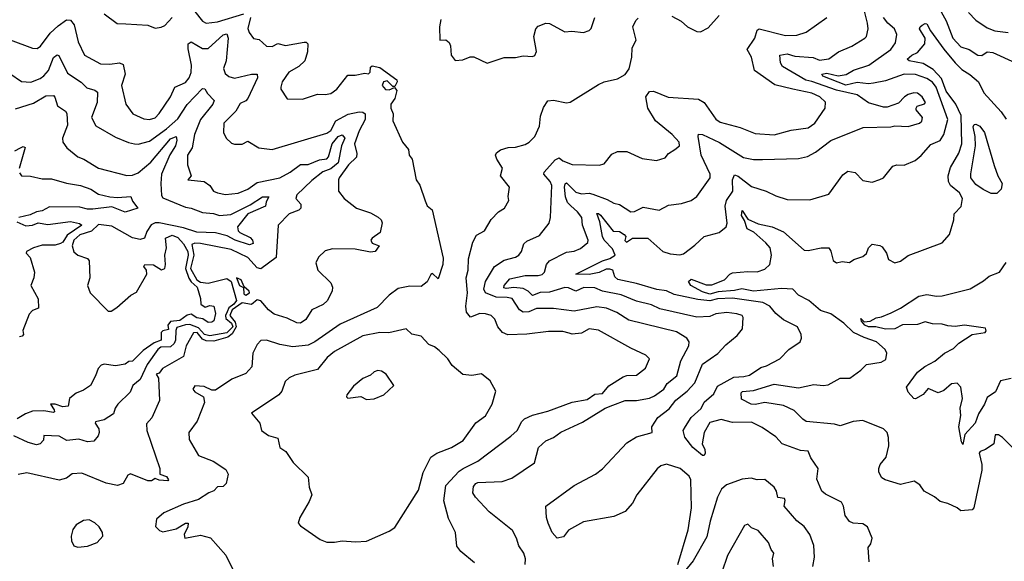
# Model space of a CAD drawing. Extents: x 1921360 to 2014538, y 768294 to 907744.
# Tile 66 of 256: x 1973276 to 1978495, y 775032 to 777904. Entities that reach past the tile are written whole.
import ezdxf

# ---------------------------------------------------------------- set-up
doc = ezdxf.new("R2010")
doc.units = 0

msp = doc.modelspace()

# ---------------------------------------------------------------- linework, layer by layer
at = {"layer": '0CON10XD'}
for points in [[(1977213.2, 777163.2), (1977405, 777167.7), (1977452.3, 777177.7), (1977495, 777200.9), (1977575, 777263.2), (1977747.6, 777332.4), (1977894.2, 777335.8), (1977915, 777340.8), (1977985, 777336.9), (1978045, 777355.6), (1978058.1, 777365), (1978061.9, 777385), (1978027.5, 777425), (1978027.5, 777435), (1978032.5, 777445), (1978072.7, 777457.3), (1978076.9, 777465), (1978060.4, 777495), (1978035, 777513.4), (1978015, 777516.2), (1977985, 777506.4), (1977965.5, 777495), (1977935, 777460.6), (1977875, 777440.5), (1977855, 777439.5), (1977775, 777462.5), (1977714.4, 777504.4), (1977605, 777530), (1977474.8, 777575.2), (1977443.6, 777583.6), (1977320.4, 777655), (1977309.1, 777675), (1977306, 777715), (1977345, 777723.1), (1977385, 777710.9), (1977482.9, 777702.9), (1977515, 777689.2), (1977565, 777695.7), (1977616.6, 777733.4), (1977687.3, 777762.8), (1977755.6, 777805), (1977764.7, 777815.3), (1977773.8, 777855), (1977769.4, 777885), (1977751.8, 777955)], [(1978151.7, 777961.7), (1978187.5, 777897.5), (1978223.2, 777805), (1978265, 777759.3), (1978308.9, 777745), (1978355, 777714.7), (1978375.4, 777714.6), (1978405, 777732.9), (1978435, 777730.4), (1978555, 777674.8)], [(1973226.7, 777796.7), (1973345, 777752.7), (1973368.6, 777751.4), (1973387.2, 777762.8), (1973438.5, 777831.5), (1973479.7, 777870.3), (1973525, 777903.5), (1973545, 777901.4), (1973565, 777876.2), (1973587, 777787), (1973620, 777715), (1973705, 777669.2), (1973755, 777667.5), (1973805.4, 777675.4), (1973825, 777665.7), (1973834.7, 777615), (1973815.4, 777555), (1973838.2, 777455), (1973875.7, 777405), (1973935, 777378.8), (1973964.8, 777374.8), (1973995, 777384), (1974015, 777405.6), (1974075, 777494.3), (1974099.4, 777545), (1974155, 777570.4), (1974175.3, 777595), (1974185, 777623.3), (1974187, 777663), (1974169.9, 777749.9), (1974168.6, 777775), (1974185, 777785.4), (1974245, 777750), (1974275, 777751.4), (1974355, 777823.2), (1974375, 777828.1), (1974380.6, 777805), (1974370.2, 777685), (1974357.2, 777645), (1974365, 777618.2), (1974385, 777602.1), (1974415, 777594.2), (1974505, 777614.7), (1974535.8, 777615), (1974536.2, 777595), (1974486.5, 777485), (1974475, 777473.1), (1974445, 777459.2), (1974421.2, 777418.8), (1974358.5, 777355), (1974356.9, 777305), (1974370.6, 777275), (1974398.8, 777248.8), (1974415, 777243.1), (1974455, 777243.3), (1974485, 777258.8), (1974543.6, 777223.6), (1974615, 777215.7), (1974905, 777301.7), (1974925, 777315.4), (1974952.2, 777367.8), (1975017.7, 777402.3), (1975075, 777415.3), (1975095, 777414), (1975108.3, 777405), (1975106.8, 777375), (1975074.9, 777315), (1975051.6, 777245), (1975063.1, 777195), (1975061.1, 777175), (1975018.8, 777135), (1974970.6, 777065), (1974965.8, 777054.2), (1974966.9, 776995), (1974995.7, 776955), (1975061.9, 776905), (1975135, 776880), (1975177.3, 776857.3), (1975192.8, 776842.8), (1975197.5, 776827.5), (1975187.1, 776775), (1975144.3, 776745.7), (1975137.5, 776735), (1975145, 776719.6), (1975182, 776705), (1975161.2, 776675), (1975135, 776670.9), (1975055, 776686.9), (1974935, 776689.4), (1974895, 776678), (1974860, 776645), (1974845.8, 776615), (1974857.1, 776575), (1974925, 776508.1), (1974934.6, 776485), (1974933.3, 776465), (1974907, 776413), (1974885, 776393.9), (1974825.3, 776364.7), (1974792.2, 776315), (1974765, 776294.5), (1974745, 776296.2), (1974695, 776321.1), (1974625, 776343.2), (1974595.9, 776365.9), (1974555, 776412.3), (1974535, 776418.9), (1974505, 776392.9), (1974455, 776402.8), (1974402.1, 776365), (1974389.7, 776335), (1974419.3, 776299.3), (1974424.2, 776275), (1974402, 776238), (1974379.3, 776220.7), (1974305, 776198.5), (1974265, 776200.9), (1974245, 776209.3), (1974217.4, 776245), (1974196.9, 776243.1), (1974159.4, 776175), (1974145, 776118.6), (1974032.5, 776055), (1974015, 776030), (1974000, 776025), (1974013, 776003), (1974018, 775885), (1973976.2, 775793.8), (1973948.6, 775761.4), (1973950.8, 775725), (1974018.8, 775525), (1974020, 775495), (1974055, 775482.5), (1974065.6, 775465), (1974060.8, 775459.2), (1974015, 775463.3), (1973995, 775471.1), (1973975, 775459.5), (1973955, 775459), (1973863.5, 775496.5), (1973850.5, 775489.5), (1973825.3, 775444.7), (1973795, 775434.7), (1973735, 775446.2), (1973605, 775499.6), (1973555, 775495.6), (1973525, 775473.1), (1973485, 775462.5), (1973315, 775500.6), (1973268.2, 775491.8)], [(1973725, 777934.3), (1973793.3, 777883.3), (1973839.1, 777880.9), (1973955, 777874.5), (1973995, 777858.5), (1974026.7, 777863.3), (1974045, 777872.5), (1974084.7, 777915.3)], [(1974499.1, 777915), (1974486.2, 777856.2), (1974492.1, 777835), (1974515, 777804.2), (1974545, 777798), (1974585, 777763.8), (1974615, 777761.6), (1974645, 777776.9), (1974685, 777767.3), (1974785, 777784.4), (1974795, 777784), (1974804, 777775), (1974802.7, 777732.7), (1974786.9, 777685), (1974755.8, 777655), (1974702.5, 777625), (1974667.1, 777575), (1974660, 777545), (1974660.6, 777535), (1974694, 777484), (1974775, 777482.7), (1974807.9, 777492.1), (1974855, 777508.9), (1974896.3, 777506.3), (1974925, 777512.7), (1974957.5, 777535), (1975015, 777609.2), (1975055, 777609.4), (1975105, 777620), (1975125, 777616.5), (1975134.4, 777625), (1975135, 777652.5), (1975145, 777659.7), (1975185, 777649.7), (1975275.5, 777585), (1975276.6, 777573.4), (1975265, 777550), (1975255, 777550), (1975225, 777578.9), (1975205, 777573.5), (1975196.8, 777555), (1975215, 777533.3), (1975235, 777531.1), (1975263.6, 777543.6), (1975275, 777527.5), (1975265, 777486.2), (1975244.4, 777455), (1975244.4, 777435), (1975256, 777405), (1975255, 777367.5), (1975305.8, 777255), (1975337.5, 777215), (1975341.2, 777185), (1975357.5, 777165), (1975378, 777055), (1975396.6, 777026.6), (1975425, 776942.5), (1975437, 776917), (1975463.3, 776895), (1975521.2, 776638.8), (1975519.4, 776605), (1975495, 776530), (1975465, 776557.5), (1975455, 776552.5), (1975435.5, 776514.5), (1975405, 776490), (1975345, 776491.4), (1975282.1, 776477.9), (1975235, 776444), (1975171.7, 776378.3), (1974975, 776289.6), (1974840.5, 776195), (1974805, 776177.5), (1974725, 776169.4), (1974655, 776181.6), (1974585, 776203.8), (1974555, 776202.2), (1974535, 776182.5), (1974511.3, 776135), (1974507, 776063), (1974475, 776027.5), (1974401.7, 775998.3), (1974315, 775939.4), (1974295, 775939.4), (1974255, 775958.5), (1974205, 775963.2), (1974194.4, 775945), (1974205, 775930.6), (1974250, 775905), (1974255.6, 775875), (1974216.5, 775775), (1974173.6, 775715), (1974175, 775678.8), (1974225, 775592.5), (1974302.4, 775562.4), (1974369.8, 775519.8), (1974381.1, 775495), (1974370.6, 775445), (1974355, 775428.1), (1974325, 775427.7), (1974305, 775405.4), (1974278.8, 775395), (1974225, 775359.4), (1974145, 775335.7), (1974040.3, 775289.7), (1974001.2, 775255), (1973997, 775217), (1974017.5, 775195), (1974035, 775188.8), (1974105.3, 775204.7), (1974155, 775234), (1974170, 775235), (1974168, 775215), (1974148.8, 775175), (1974152.5, 775155), (1974235, 775170.6), (1974287.2, 775157.2), (1974368.6, 775065), (1974408.8, 774985)], [(1974205, 777947.4), (1974245, 777896.2), (1974265, 777884.6), (1974325, 777892.9), (1974465, 777934.8)], [(1975509.1, 777905), (1975500.7, 777865), (1975503.3, 777795), (1975535, 777796.2), (1975552.3, 777782.3), (1975560, 777765), (1975563.8, 777715), (1975585, 777687.5), (1975625, 777690), (1975663.9, 777706.1), (1975683.9, 777706.1), (1975755, 777673.8)], [(1976188.6, 776241.4), (1976155, 776249.8), (1976079.5, 776250.5), (1975965, 776237.1), (1975863.4, 776233.4), (1975835, 776245.6), (1975810, 776275), (1975795.2, 776315.3), (1975775, 776335.5), (1975745, 776344.6), (1975715, 776345.3), (1975665, 776325.8), (1975645, 776353.3), (1975640.8, 776385), (1975650.8, 776455), (1975642.9, 776535), (1975653.9, 776575), (1975655.8, 776635), (1975678.9, 776725), (1975698.2, 776761.8), (1975739.2, 776785), (1975776.2, 776843.8), (1975814.6, 776885.4), (1975845.5, 776905), (1975868.6, 776945), (1975865.8, 776965.8), (1975873.1, 777015), (1975824.6, 777075), (1975835, 777116.7), (1975804.7, 777164.7), (1975798.9, 777185), (1975802.9, 777197.1), (1975825, 777214.5), (1975865, 777226.5), (1975905, 777228.5), (1975955, 777241.4), (1975976.4, 777253.6), (1976006, 777285), (1976031.1, 777338.9), (1976037.7, 777392.3), (1976052.7, 777437.3), (1976075, 777473.3), (1976105, 777476.7), (1976175, 777463.5), (1976193.3, 777466.7), (1976345, 777560.8), (1976375, 777574.2), (1976445, 777589.2), (1976485, 777613.8), (1976506.5, 777643.5), (1976520.4, 777705), (1976523.5, 777755), (1976544.2, 777795), (1976525.7, 777865), (1976541.5, 777898.5), (1976555, 777912.5)], [(1976420.5, 775859.5), (1976485, 775884.3), (1976545, 775884.4), (1976615, 775897), (1976641.3, 775908.7), (1976690.3, 775945), (1976708.4, 775975), (1976759.2, 776015), (1976781.3, 776095), (1976823.1, 776175), (1976824.6, 776195), (1976812.5, 776215), (1976758.2, 776248.2), (1976505, 776311.2), (1976442.2, 776352.2), (1976386.2, 776375), (1976335, 776381.4), (1976215, 776358), (1976105, 776373), (1976015, 776373.2), (1975975, 776355.7), (1975945, 776353.7), (1975926.1, 776365), (1975887.1, 776425), (1975859.7, 776430.3), (1975802.2, 776432.2), (1975745.4, 776455), (1975737.2, 776475), (1975744.8, 776515), (1975793.5, 776595), (1975845, 776629.4), (1975905, 776643.8), (1975921.9, 776655), (1975935.5, 776675), (1975948, 776715), (1975965, 776728.6), (1976031.3, 776758.7), (1976083.6, 776825), (1976090.4, 776855), (1976096.9, 777025), (1976088.2, 777045), (1976054.5, 777085), (1976056.7, 777095), (1976115, 777161.2), (1976135, 777171.2), (1976155.8, 777155), (1976205, 777135.2), (1976348.3, 777131.7), (1976375, 777140), (1976415, 777190), (1976444.5, 777205.5), (1976495, 777204.4), (1976575, 777168.5), (1976652.1, 777157.9), (1976698.3, 777171.7), (1976716, 777195), (1976748.8, 777215), (1976774, 777235), (1976772.5, 777255), (1976734.6, 777295), (1976646.6, 777366.6), (1976606.6, 777435), (1976594.8, 777495), (1976615, 777522.7), (1976635, 777524.6), (1976713.3, 777493.3), (1976875, 777482.2), (1976905, 777464.3), (1976966.7, 777376.7), (1976989.5, 777359.5), (1977095, 777332.8), (1977175, 777300), (1977275, 777292.4), (1977365, 777317.1), (1977455, 777330), (1977490.9, 777355), (1977546.4, 777435), (1977546.6, 777466.6), (1977517.5, 777495), (1977475, 777514.8), (1977375, 777535.3), (1977278.3, 777558.3), (1977171.9, 777635), (1977155.6, 777705), (1977132.5, 777745), (1977172.3, 777805), (1977185, 777848.8), (1977195, 777855.7), (1977335, 777820), (1977395, 777821.6), (1977445, 777837.5), (1977555, 777914.6)], [(1975755, 777673.8), (1975845, 777704), (1975905, 777703.8), (1975945, 777711.2), (1975995, 777708.8), (1976006.1, 777713.9), (1976015.8, 777735), (1976000.8, 777815), (1976012.5, 777855), (1976025, 777869.2), (1976065, 777886), (1976085, 777884.2), (1976165, 777840), (1976202.7, 777842.7), (1976265, 777835.8), (1976295, 777846), (1976305, 777856.7), (1976324.5, 777915.5)], [(1976732.8, 777922.8), (1976783.3, 777895), (1976816, 777866), (1976865, 777840.8), (1976885, 777838.8), (1976925, 777861.2), (1976984.7, 777925.3)], [(1978155, 777262.5), (1978174.8, 777295), (1978196.4, 777375), (1978134.8, 777545), (1978115, 777571.6), (1978085, 777592.2), (1978025, 777612.3), (1977965, 777615.2), (1977865, 777579.2), (1977802.7, 777567.3), (1977775, 777564), (1977715, 777571.2), (1977655, 777556.9), (1977533.3, 777605), (1977528.6, 777615), (1977555, 777620.2), (1977615, 777606.2), (1977657.5, 777612.5), (1977695, 777636.4), (1977776.9, 777663.1), (1977894.5, 777745), (1977918.7, 777781.3), (1977925.3, 777825), (1977912.8, 777855), (1977877.3, 777885), (1977855.4, 777915)], [(1978305, 777940.9), (1978345, 777901.3), (1978405, 777861.1), (1978445, 777843.7), (1978515, 777835.2)], [(1978568.5, 775605), (1978485, 775688.2), (1978465, 775702.5), (1978446.4, 775703.6), (1978439.4, 775655), (1978395, 775624.4), (1978366.9, 775615), (1978362.6, 775605), (1978376.6, 775545), (1978376.4, 775515), (1978334.5, 775315), (1978325, 775304.7), (1978265, 775299.8), (1978245, 775315.8), (1978195, 775338.1), (1978155, 775348.6), (1978125, 775374.6), (1978071.2, 775405), (1978047, 775437), (1978016.9, 775456.9), (1977945, 775439.4), (1977863.6, 775463.6), (1977846.2, 775475), (1977830, 775505), (1977830.8, 775525), (1977838, 775545), (1977868.1, 775585), (1977882.5, 775645), (1977881.7, 775688.3), (1977874.2, 775715), (1977855, 775734.2), (1977745, 775779.4), (1977693.6, 775773.6), (1977625, 775750.4), (1977595, 775758.8), (1977445, 775774), (1977426.7, 775785), (1977381.1, 775831.1), (1977325, 775857.6), (1977225, 775874.7), (1977175, 775863.8), (1977154.2, 775865), (1977101.4, 775891.4), (1977100, 775925), (1977106.9, 775933.1), (1977165, 775937.2), (1977275, 775971), (1977405, 775951.2), (1977485, 775969.7), (1977535, 775963.9), (1977562.3, 775967.7), (1977625, 776004.1), (1977676, 776004), (1977734.2, 776045), (1977763.9, 776076.1), (1977842.2, 776087.8), (1977867.5, 776102.5), (1977872, 776135), (1977863.8, 776155), (1977818.2, 776195), (1977751.7, 776218.3), (1977695, 776244.6), (1977645.2, 776295.2), (1977575, 776343.6), (1977521.8, 776361.8), (1977458.9, 776415), (1977403.8, 776443.8), (1977375, 776475.4), (1977315, 776478.8), (1977165, 776465.3), (1977103.3, 776476.7), (1977065, 776467.4), (1976978.8, 776461.2), (1976935, 776448.2), (1976895, 776460.3), (1976834.5, 776495), (1976822.1, 776515), (1976835, 776528.1), (1976915, 776497.6), (1976945, 776497.2), (1977012.2, 776525), (1977040.6, 776555), (1977055, 776562.1), (1977135, 776569.5), (1977185, 776566.9), (1977225, 776580.4), (1977251.5, 776605), (1977261.2, 776655), (1977253.3, 776695), (1977231.4, 776721.4), (1977167.5, 776777.5), (1977131.7, 776795), (1977118.8, 776838.8), (1977101.8, 776865), (1977105, 776891.2), (1977136.3, 776846.3), (1977190.7, 776820.7), (1977265, 776804.7), (1977325, 776778.8), (1977435, 776682.5), (1977455, 776680.4), (1977525, 776694.5), (1977565, 776693.8), (1977576.4, 776676.4), (1977587.5, 776627.5), (1977605, 776614.2), (1977635, 776622.5), (1977675, 776616), (1977698.3, 776631.7), (1977745, 776647.5), (1977765, 776663.8), (1977775.8, 776694.2), (1977795, 776713.3), (1977835, 776707.1), (1977848.6, 776698.6), (1977871.4, 776665), (1977881.9, 776631.9), (1977915, 776614), (1977945, 776624.2), (1977985, 776652.9), (1978165, 776721.2), (1978203.8, 776765), (1978227.5, 776842.5), (1978229.2, 776875), (1978266.2, 776913.8), (1978273.6, 776955), (1978258.5, 776985), (1978209.1, 777025), (1978200, 777045), (1978198.1, 777075), (1978210, 777120), (1978255, 777196.4), (1978269.7, 777245), (1978265.8, 777395.8), (1978238.4, 777455), (1978187.2, 777525), (1978161.7, 777591.7), (1978118.8, 777638.8), (1978065, 777672.1), (1977990, 777685), (1977979.4, 777695), (1978005, 777716.1), (1978035, 777730), (1978073.6, 777775), (1978075.3, 777805), (1978046.5, 777855), (1978048.6, 777865), (1978060.6, 777875), (1978075, 777882.9), (1978085, 777881.2), (1978104.4, 777844.4), (1978175, 777746.6), (1978235, 777674), (1978269.7, 777639.7), (1978312.5, 777612.5), (1978357.8, 777575), (1978387.5, 777515), (1978478.6, 777415), (1978505, 777376)], [(1973225, 777617.8), (1973285.8, 777575.8), (1973335, 777572.6), (1973385, 777591.6), (1973405, 777606.7), (1973429.4, 777635), (1973455, 777702.5), (1973475, 777717.3), (1973484.6, 777714.6), (1973530, 777620), (1973602.2, 777572.2), (1973633, 777543), (1973675, 777530.8), (1973688.5, 777518.5), (1973687.8, 777465), (1973656.7, 777385), (1973680.5, 777340.5), (1973785, 777281.5), (1973852.6, 777252.6), (1973885, 777245.3), (1973905, 777243.9), (1973965, 777259.2), (1974055.2, 777325), (1974115, 777377.9), (1974165, 777453.3), (1974245, 777538.6), (1974257.4, 777537.4), (1974272, 777512), (1974306.9, 777475), (1974300.9, 777455), (1974234.2, 777375), (1974202.6, 777295), (1974191.5, 777225), (1974166.4, 777185), (1974165.5, 777135), (1974186.2, 777075), (1974167.5, 777055), (1974255, 777045.7), (1974285, 777024), (1974304.2, 776995), (1974325.4, 776985.4), (1974367.1, 776977.1), (1974435, 776983.2), (1974485, 777004.6), (1974535, 777041.1), (1974655, 777064.8), (1974710, 777095), (1974765, 777135.4), (1974805, 777135.8), (1974865, 777159.8), (1974905, 777166.2), (1974913.4, 777176.6), (1974933.5, 777245), (1974965, 777284.3), (1974985, 777292.8), (1975000, 777275), (1974983, 777235), (1974963.7, 777145), (1974925, 777112.5), (1974883.7, 777096.3), (1974825, 777050.9), (1974744.5, 776975), (1974740, 776955), (1974765.8, 776925), (1974766.2, 776905), (1974755.5, 776894.5), (1974704.3, 776875), (1974646, 776815), (1974636.4, 776643.6), (1974555, 776582.2), (1974535, 776587.9), (1974485, 776642.2), (1974397.1, 776685), (1974235, 776717.2), (1974205, 776718.7), (1974188.6, 776711.4), (1974199.5, 776655), (1974182.5, 776585), (1974215.1, 776525), (1974235, 776512.2), (1974275, 776506.1), (1974375, 776530.9), (1974397.2, 776515), (1974425.9, 776415), (1974411.8, 776395), (1974384.4, 776375.6), (1974375.4, 776354.6), (1974367.8, 776335), (1974369.3, 776319.3), (1974399, 776295), (1974406.3, 776275), (1974375, 776243.9), (1974285, 776227.2), (1974256.1, 776235), (1974225, 776270.7), (1974177.6, 776287.6), (1974155, 776286.8), (1974108.7, 776271.3), (1974103.4, 776256.6), (1974103, 776205), (1974095, 776186.8), (1974075, 776169.7), (1974025, 776166.9), (1974008.2, 776155), (1973952.2, 776075), (1973915, 775995.8), (1973875.8, 775965), (1973861.4, 775928.6), (1973797.1, 775865), (1973783.1, 775845), (1973774.4, 775815), (1973725, 775782.6), (1973677.7, 775772.3), (1973675.8, 775765), (1973695.3, 775735.3), (1973697.5, 775715), (1973692.3, 775697.7), (1973670.2, 775669.8), (1973635, 775665.5), (1973589.4, 775680.6), (1973527.1, 775672.9), (1973485, 775696.2), (1973405, 775700), (1973401.9, 775675), (1973385, 775654.5), (1973365, 775650.4), (1973321.5, 775661.5), (1973245, 775696.8)], [(1973255, 777430.4), (1973349.8, 777460.2), (1973415, 777499.5), (1973455, 777501.4), (1973463.3, 777493.3), (1973476.7, 777446.7), (1973518.8, 777418.8), (1973526, 777406), (1973529.4, 777345), (1973502.7, 777275), (1973505.6, 777255), (1973525.6, 777225), (1973585, 777177.3), (1973616.2, 777165), (1973695, 777116.7), (1973845, 777077.5), (1973875, 777078.6), (1973905, 777091.6), (1973971.9, 777148.1), (1974075, 777272.4), (1974105, 777284.4), (1974109.6, 777265), (1974101.7, 777235), (1974072.4, 777187.6), (1974028.9, 777085), (1974024.7, 777035), (1974028.6, 776971.4), (1974035, 776959.7), (1974155, 776909.2), (1974185, 776904.8), (1974245, 776882), (1974303.3, 776876.7), (1974335, 776866.3), (1974395, 776871.7), (1974498.4, 776921.6), (1974563.3, 776965), (1974596.2, 776965), (1974582.1, 776937.9), (1974578.9, 776915), (1974486.2, 776873.8), (1974431.5, 776805), (1974434.8, 776785), (1974443.6, 776775), (1974498.2, 776748.2), (1974510.8, 776735), (1974513.2, 776716.8), (1974495, 776710.4), (1974419.3, 776735), (1974377, 776757), (1974315, 776773.3), (1974215, 776776.8), (1974145, 776799.9), (1974015, 776826.7), (1973993.7, 776826.3), (1973973.3, 776816.7), (1973949.5, 776780.5), (1973937.7, 776745), (1973915, 776738.4), (1973875, 776747.8), (1973765, 776809.6), (1973695, 776817.7), (1973656.7, 776783.3), (1973595, 776763.7), (1973562.6, 776735), (1973555.2, 776705), (1973563.7, 776673.7), (1973584.9, 776654.9), (1973635, 776637), (1973644.7, 776624.7), (1973648.7, 776535), (1973636.1, 776495), (1973650.4, 776455), (1973745, 776357.8), (1973761.3, 776358.7), (1973791.9, 776378.1), (1973865, 776442.5), (1973895, 776458.5), (1973949.8, 776555), (1973948.1, 776575), (1973934, 776595), (1973939.5, 776605), (1973985, 776604), (1974028.1, 776578.1), (1974045, 776584), (1974049.6, 776605), (1974045.1, 776655), (1974054.6, 776695), (1974049.4, 776745), (1974085, 776760.8), (1974115, 776749.6), (1974145.4, 776715.4), (1974167.5, 776675), (1974169.9, 776655), (1974155.9, 776585), (1974173.2, 776533.2), (1974184.6, 776514.6), (1974216.5, 776485), (1974234.6, 776425), (1974237.1, 776395), (1974258.8, 776378.8), (1974285, 776389), (1974305.6, 776385), (1974313.8, 776346.2), (1974305, 776308), (1974295, 776300), (1974275, 776298), (1974247.4, 776317.4), (1974215, 776323.1), (1974185, 776342.8), (1974165, 776337.2), (1974125, 776309.4), (1974076.2, 776303.8), (1974062.5, 776285), (1974065, 776262), (1974035, 776253.8), (1974025.5, 776245), (1974025.6, 776205), (1973989.9, 776190.1), (1973930.1, 776149.9), (1973875, 776094), (1973855, 776091.2), (1973835, 776078), (1973785, 776069.2), (1973725, 776077.1), (1973708.7, 776071.3), (1973693.1, 776055), (1973678.9, 776015), (1973651.1, 775965), (1973615, 775939.6), (1973575, 775924.3), (1973550.8, 775905), (1973540.8, 775895), (1973534, 775855), (1973505, 775850.5), (1973464.2, 775865.8), (1973440, 775865), (1973460, 775835), (1973460.8, 775825), (1973455, 775821.1), (1973405, 775829.7), (1973345, 775827.5), (1973306.4, 775813.6), (1973262.5, 775787.5)], [(1978425, 776981.7), (1978383.2, 777003.2), (1978345, 777030.5), (1978318.5, 777065), (1978316.9, 777086.9), (1978342.8, 777235), (1978341.4, 777285), (1978329.7, 777335), (1978335, 777347.8), (1978345, 777350), (1978365, 777338.7), (1978389.4, 777305), (1978441.2, 777131.2), (1978461.2, 777075), (1978484.6, 777035), (1978479.1, 777005), (1978455, 776982.7), (1978425, 776981.7)], [(1976764.7, 775015), (1976819.6, 775199.6), (1976837.5, 775315), (1976834.4, 775465), (1976824.5, 775484.5), (1976777.5, 775525), (1976705, 775548.1), (1976675, 775537.8), (1976655, 775521.8), (1976547.3, 775385), (1976525, 775340.6), (1976485, 775296.7), (1976425, 775269.2), (1976265, 775241.2), (1976185, 775196.7), (1976158.2, 775161.8), (1976125, 775154.5), (1976097.9, 775185), (1976077.1, 775235), (1976067.8, 775265), (1976066, 775325), (1976215, 775434.4), (1976328, 775495), (1976365, 775522.2), (1976495, 775661.1), (1976545, 775691.5), (1976628, 775715), (1976627.5, 775745), (1976658.5, 775795), (1976719.4, 775840.6), (1976755, 775887.3), (1976815, 775934.5), (1976855, 775978.9), (1976895, 776076.9), (1976976.8, 776133.2), (1977019.5, 776180.5), (1977079.8, 776230.2), (1977106.7, 776265), (1977110.8, 776325), (1977105, 776335.6), (1977077.5, 776345), (1977025, 776351.2), (1976966.2, 776345), (1976935, 776330.4), (1976865, 776326.9), (1976669.8, 776370.2), (1976625, 776391.8), (1976545, 776411.7), (1976465.2, 776445.2), (1976365, 776464.8), (1976325, 776482.6), (1976266.2, 776483.8), (1976225, 776464.3), (1976185, 776482.2), (1976165, 776483), (1976085, 776459.7), (1976035, 776457.3), (1975995, 776441.7), (1975972, 776465), (1975945, 776477.9), (1975895, 776484.4), (1975855, 776477.9), (1975842.5, 776482.5), (1975843.5, 776495), (1975875, 776530.3), (1975955, 776546.7), (1976025, 776547.3), (1976045, 776553.3), (1976057.9, 776565), (1976068.8, 776605), (1976084.5, 776625), (1976175, 776670.4), (1976215, 776676.4), (1976249.7, 776690.3), (1976287.5, 776722.5), (1976289.5, 776735), (1976259.7, 776815), (1976255.8, 776855), (1976233.7, 776885), (1976197.5, 776917.5), (1976179.6, 776935), (1976168.5, 776965), (1976163.4, 777015), (1976167.3, 777032.7), (1976175, 777039.1), (1976225, 776989.4), (1976255, 776980.5), (1976295, 776984), (1976315, 776978.4), (1976390.2, 776950.2), (1976425, 776930.4), (1976455, 776923.2), (1976515, 776884.7), (1976535, 776887.3), (1976580.9, 776909.1), (1976665, 776893.9), (1976715, 776920.8), (1976785, 776930), (1976836, 776945), (1976865, 776966), (1976935.6, 777065), (1976935.4, 777085), (1976888.1, 777185), (1976872.3, 777285), (1976875, 777297.5), (1976895, 777294.5), (1976985, 777252.9), (1977113.1, 777173.1), (1977165, 777162.7), (1977213.2, 777163.2)], [(1973251.5, 777208.5), (1973280, 777225), (1973295, 777230.6), (1973305.5, 777225.5), (1973273.9, 777115)], [(1977779.1, 775029.1), (1977774.3, 775105), (1977787.8, 775125), (1977794, 775155), (1977770.8, 775215), (1977745, 775231.8), (1977694.5, 775234.5), (1977673.9, 775243.9), (1977651.5, 775275), (1977643.1, 775325), (1977632.5, 775345), (1977548.1, 775388.1), (1977528.6, 775405), (1977501.7, 775468.3), (1977509.4, 775525), (1977470.5, 775580.5), (1977455, 775615.5), (1977415, 775620), (1977318, 775655), (1977285, 775691.9), (1977211.7, 775741.7), (1977155, 775770), (1977055, 775768.6), (1976995, 775783.9), (1976935, 775767.9), (1976904, 775715), (1976894.1, 775655), (1976908.2, 775625), (1976910, 775605), (1976905, 775593.8), (1976895, 775592.9), (1976844.9, 775634.9), (1976801.2, 775691.2), (1976793.7, 775725), (1976805, 775747.4), (1976835, 775794.8), (1976887.9, 775842.1), (1976905, 775876.7), (1976955, 775920.7), (1976975, 775960.4), (1977061.1, 776008.9), (1977115, 776011.9), (1977145, 776020), (1977205, 776058.9), (1977235, 776067.8), (1977306.2, 776105), (1977353.8, 776155), (1977414, 776195), (1977420.8, 776215), (1977418.1, 776235), (1977398.6, 776275), (1977325, 776311.9), (1977285, 776345.6), (1977253.1, 776385), (1977214.8, 776404.8), (1977055, 776427.4), (1976975, 776423.6), (1976935, 776413.7), (1976870.7, 776420.7), (1976745.9, 776445.9), (1976705, 776465.7), (1976652.9, 776472.9), (1976545, 776505.9), (1976447.1, 776527.1), (1976430.4, 776540.4), (1976419.4, 776575), (1976405, 776580.6), (1976385, 776581.1), (1976347.4, 776562.6), (1976295, 776552.2), (1976223.3, 776555), (1976364.8, 776625.2), (1976405, 776637.1), (1976432.9, 776655), (1976419.3, 776689.3), (1976375, 776734.7), (1976365.5, 776754.5), (1976351.2, 776831.2), (1976334.6, 776875.4), (1976345, 776876.2), (1976355, 776867.5), (1976421.8, 776781.8), (1976455, 776781.2), (1976480, 776765), (1976489.2, 776755), (1976483, 776733), (1976492.5, 776725), (1976524.5, 776745.5), (1976605, 776745.4), (1976685, 776675.4), (1976725, 776662.7), (1976775, 776656.9), (1976795, 776662.9), (1976855, 776707.5), (1976905, 776754.2), (1976983.9, 776776.1), (1977021.2, 776805), (1977025.4, 776825), (1977015.2, 776915), (1977023.5, 776945), (1977056.2, 776995), (1977055.3, 777054.7), (1977065, 777080.6), (1977085, 777074.6), (1977155, 777019.7), (1977233.3, 776995), (1977285, 776969.4), (1977345, 776950.5), (1977465, 776948.6), (1977565, 776978), (1977639.5, 777080.5), (1977665, 777100), (1977705, 777093.8), (1977745, 777051.2), (1977795, 777042.5), (1977835, 777055.7), (1977854.2, 777065.8), (1977905, 777126.2), (1977925, 777134), (1977965, 777132.5), (1978023.4, 777156.6), (1978055, 777182.9), (1978105, 777242.7), (1978155, 777262.5)], [(1973275, 777091.2), (1973286.5, 777076.5), (1973333.4, 777073.4), (1973395, 777059.3), (1973445, 777060), (1973525, 777037.5), (1973598.8, 777025), (1973652.9, 777005), (1973695, 776979.3), (1973755, 776964.7), (1973795, 776960.4), (1973865, 776965.8), (1973875, 776940.8), (1973903.3, 776905), (1973836.1, 776883.9), (1973765, 776912.2), (1973665, 776898.4), (1973635, 776899.3), (1973595, 776910.3), (1973435, 776911.9), (1973395, 776890.9), (1973365, 776885.7), (1973331.6, 776868.4), (1973271.9, 776855)], [(1973261.7, 776831.7), (1973309.7, 776810.3), (1973345, 776814.5), (1973375, 776825.9), (1973425, 776818.5), (1973545, 776832.9), (1973593.4, 776823.4), (1973605.7, 776815), (1973528.8, 776761.2), (1973505, 776724.2), (1973492.7, 776717.3), (1973465, 776709.1), (1973395, 776708.8), (1973350, 776695), (1973312.5, 776675), (1973310, 776665), (1973332.1, 776642.1), (1973354.4, 776565), (1973352.2, 776535), (1973336.2, 776495), (1973373.9, 776423.9), (1973376.2, 776375), (1973345, 776362.5), (1973327.5, 776342.5), (1973293.6, 776256.4), (1973296.7, 776235), (1973290, 776225), (1973275, 776222.5)], [(1978531.2, 776001.2), (1978475, 775988.6), (1978449.1, 775930.9), (1978405, 775900), (1978390.8, 775865), (1978358.4, 775815), (1978341.1, 775765), (1978286.4, 775705), (1978275, 775652), (1978267.5, 775665), (1978253.5, 775745), (1978264.5, 775805), (1978260.4, 775845), (1978273.2, 775895), (1978265.6, 775955), (1978245, 775976.7), (1978215, 775973.3), (1978175, 775938.2), (1978145, 775925.5), (1978092.2, 775947.8), (1978065, 775916.7), (1978025, 775894.5), (1978015, 775895.6), (1977985, 775928.8), (1977975.9, 775955), (1978034.3, 776035), (1978074.6, 776065.4), (1978127.3, 776092.7), (1978178.1, 776135), (1978225, 776160.4), (1978255, 776188.8), (1978325, 776234.5), (1978393.8, 776245), (1978399.4, 776255), (1978395, 776268.6), (1978285, 776283.9), (1978235, 776277.3), (1978195, 776280.4), (1978165, 776289.7), (1978115, 776290.5), (1978075, 776301.2), (1978035, 776288.5), (1977955, 776285.7), (1977915, 776264.7), (1977865, 776263.5), (1977815, 776275.4), (1977776.1, 776276.1), (1977756, 776285), (1977737.5, 776305), (1977735, 776320), (1977752.5, 776302.5), (1977785, 776305.7), (1977816.8, 776323.2), (1977845, 776328.5), (1977895, 776350.4), (1977945, 776374.6), (1978042.7, 776437.3), (1978085, 776447.6), (1978135, 776438.2), (1978165, 776440), (1978315, 776477.1), (1978385, 776518.4), (1978415, 776544.1), (1978469.2, 776565), (1978505, 776616.5)], [(1974475, 776443.3), (1974494.4, 776455), (1974492.2, 776465), (1974466.6, 776486.6), (1974450, 776525), (1974425, 776535.7), (1974440.8, 776495), (1974463.2, 776483.2), (1974465, 776450.8), (1974475, 776443.3)], [(1974945, 775134.2), (1974985, 775141.4), (1975055.6, 775135.6), (1975115, 775140), (1975235, 775192.2), (1975265, 775211.4), (1975390.6, 775409.4), (1975415, 775503.3), (1975455.6, 775584.4), (1975488, 775605), (1975565, 775636.5), (1975626.5, 775673.5), (1975695, 775766.9), (1975745, 775804.4), (1975780.8, 775865), (1975800.6, 775935), (1975769.8, 775989.8), (1975725, 776025.8), (1975673, 776017), (1975625, 776021.9), (1975569.5, 776069.5), (1975545.3, 776105.3), (1975500, 776150), (1975475, 776170), (1975445, 776182.5), (1975405, 776225.7), (1975355, 776236.9), (1975325, 776265.5), (1975233.8, 776243.8), (1975185, 776244.6), (1975095, 776227.3), (1974944.8, 776145.2), (1974906.5, 776113.5), (1974855, 776049.4), (1974735, 776019.1), (1974704.7, 776005.3), (1974684.1, 775985.9), (1974666.2, 775933.8), (1974650, 775915), (1974505, 775817.5), (1974548.8, 775765), (1974557.5, 775725), (1974595, 775698.8), (1974644, 775685), (1974655.6, 775635.6), (1974687.1, 775615), (1974726.7, 775556.7), (1974805, 775478.8), (1974811.4, 775425), (1974824.2, 775385), (1974811.1, 775348.9), (1974761.2, 775265), (1974753.3, 775235), (1974765, 775221.2), (1974868.8, 775148.8), (1974905, 775134.2), (1974945, 775134.2)], [(1975686.9, 775025), (1975613.9, 775083.9), (1975592.8, 775112.8), (1975585.7, 775185), (1975548.5, 775258.5), (1975523.8, 775353.8), (1975535.4, 775435), (1975605, 775510), (1975626.3, 775523.7), (1975705, 775562.8), (1975880, 775695), (1975913.3, 775725), (1975937.2, 775772.8), (1975952.8, 775787.2), (1975995, 775806.4), (1976075, 775828.2), (1976205, 775876.2), (1976285, 775889.7), (1976325, 775917.7), (1976365, 775922.7), (1976398.2, 775961.8), (1976475, 776010.8), (1976495, 776017.8), (1976545, 776018.9), (1976593.1, 776056.9), (1976613.8, 776105), (1976595.5, 776125.5), (1976515, 776162.7), (1976345, 776257.1), (1976295, 776265.4), (1976255, 776241.5), (1976205, 776236.5), (1976188.6, 776241.4)], [(1975115, 775890.8), (1975155, 775894.2), (1975205.8, 775914.2), (1975260, 775965), (1975218.8, 776025), (1975195, 776041.2), (1975175, 776043.3), (1975155, 776036.7), (1975135, 776018.8), (1975095, 776001.2), (1975045, 775961.2), (1975011.2, 775915), (1975008.8, 775905), (1975016.4, 775896.4), (1975085, 775906.2), (1975115, 775890.8)], [(1975955.5, 775015), (1975956.9, 775045), (1975947.9, 775075), (1975921.4, 775115), (1975910, 775155), (1975888.6, 775195), (1975765, 775294.3), (1975692.9, 775372.9), (1975679.1, 775395), (1975681.1, 775428.9), (1975693.3, 775445), (1975705, 775449.7), (1975833.8, 775456.2), (1975885, 775473.6), (1976005.3, 775554.7), (1976025.6, 775635), (1976065, 775671.1), (1976105, 775689.4), (1976145, 775717.5), (1976259.3, 775770.7), (1976379.4, 775845), (1976420.5, 775859.5)], [(1977480, 775005), (1977488.5, 775055), (1977485.4, 775115.4), (1977464.5, 775175), (1977435, 775217.5), (1977395, 775246.9), (1977327.5, 775325), (1977334, 775355), (1977330, 775365), (1977295, 775371.2), (1977287.9, 775405), (1977275.9, 775425.9), (1977225, 775465.9), (1977185, 775464.1), (1977153.3, 775473.3), (1977105, 775467.7), (1977022.3, 775437.7), (1976996.9, 775415), (1976975, 775372), (1976936.2, 775245), (1976918.1, 775161.9), (1976845.9, 775034.1), (1976775, 774948.8)], [(1973585, 775106.7), (1973635, 775113.1), (1973687.6, 775132.4), (1973716.4, 775166.4), (1973716.2, 775185), (1973698, 775215), (1973675, 775237.1), (1973645, 775252.5), (1973615, 775249.2), (1973575, 775226.2), (1973558.3, 775201.7), (1973548.8, 775165), (1973550.7, 775140.7), (1973563.9, 775113.9), (1973585, 775106.7)], [(1977272.5, 775005), (1977266.7, 775045), (1977273.9, 775075), (1977258.9, 775095), (1977245, 775131.4), (1977191.2, 775195), (1977155, 775210), (1977135, 775228.8), (1977117.3, 775222.7), (1977027.7, 775062.3), (1976997.5, 774975)]]:
    msp.add_lwpolyline(points, dxfattribs=at)

doc.saveas('drawing.dxf')
